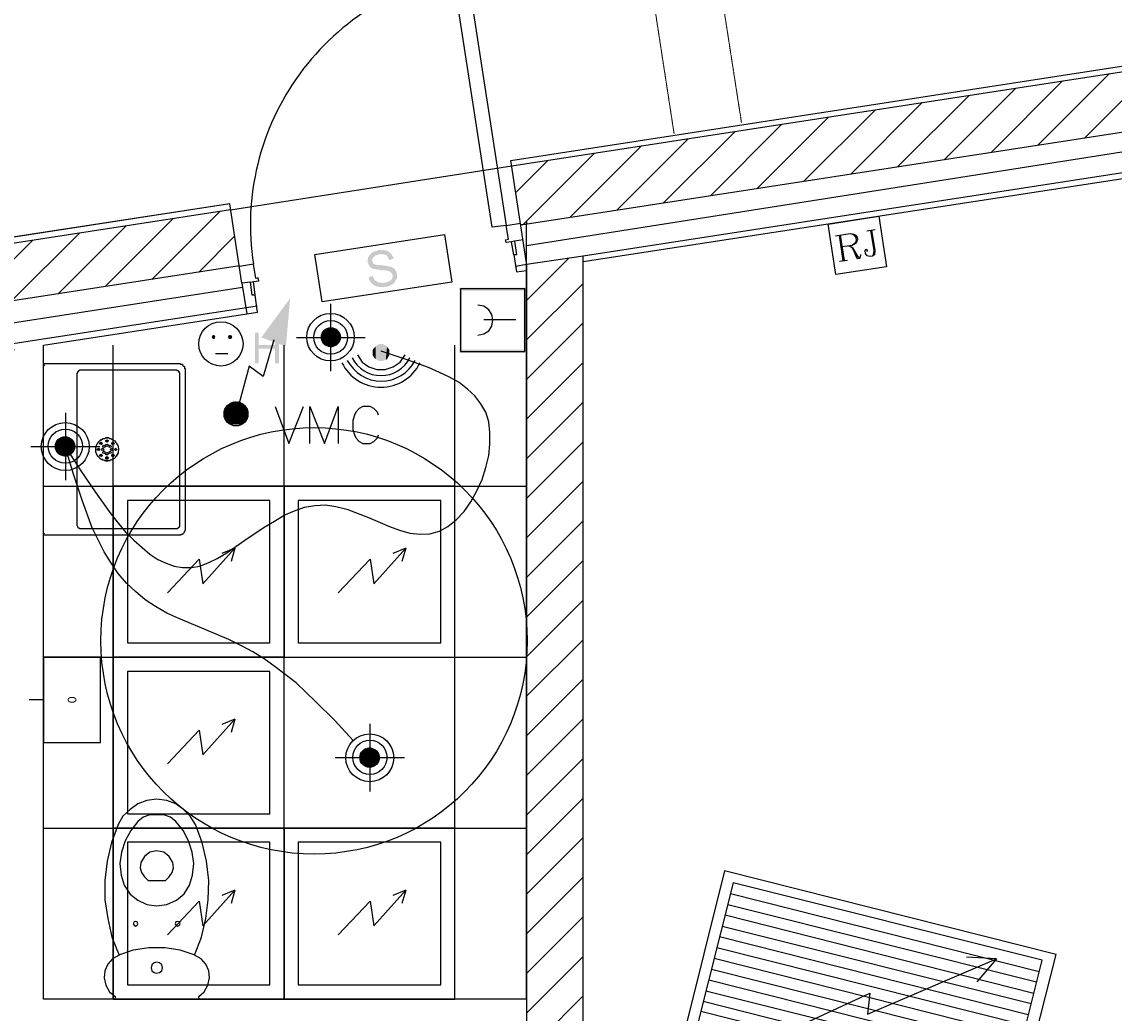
# Model space of a CAD drawing. Header units: millimetres. Extents: x 483 to 46833, y 1207 to 25488.
# Tile 5 of 19: x 4573 to 8408, y 15344 to 18823. Entities that reach past the tile are written whole.
import ezdxf

# ---------------------------------------------------------------- set-up
doc = ezdxf.new("R2010")
doc.units = ezdxf.units.MM
doc.linetypes.add('PDF_IMPORT', pattern=[1, 0.8, -0.2])
for name, color, linetype in [('Chauffage', 1, 'Continuous'), ('Fond de plan', 7, 'Continuous'), ('Interrupteurs & Prises', 6, 'Continuous'), ('Luminaires', 40, 'Continuous'), ('Ossature FP', 7, 'Continuous'), ('Petites forces', 92, 'Continuous'), ('SSI', 5, 'Continuous')]:
    doc.layers.add(name, color=color, linetype=linetype)
doc.styles.get("Standard").update_dxf_attribs({"font": 'arial.ttf'})
doc.linetypes.add('ISOLATION', pattern='A,0.00254,-2.54,[134,ltypeshp.shx,S=2.54,R=0,X=-2.54,Y=0],-5.08,[134,ltypeshp.shx,S=2.54,R=180,X=2.54,Y=0],-2.54', length=10.16254)
pattern_1 = [(45, (-17640.72, -1832.91), (-69.46702, 69.46702), [])]

# ---------------------------------------------------------------- blocks, each defined once
blk = doc.blocks.new('Spot basse tension')
at = {"layer": 'Luminaires', "lineweight": -3}
for points in [[(0, -93.4), (0, 93.3)], [(-96.8, 0), (95, 0)], [(-26.8, 3.3), (-3.5, 26.7)], [(-26.8, 1.6), (-1.7, 26.7)], [(-26.8, 0), (0, 26.7)], [(-26.8, -1.7), (1.7, 26.7), (-26.8, -3.3)], [(-26.8, 6.6), (-8.4, 25)], [(-26.8, 5), (-6.6, 25)], [(-26.8, -5), (3.1, 25)], [(-26.8, -6.7), (4.9, 25)], [(-26.8, -8.4), (6.6, 25)], [(-25.1, 10), (-11.8, 25)], [(-25.1, -8.4), (8.4, 25), (-25.1, -10)], [(10.1, 23.3), (-25.1, -11.7), (11.5, 23.3), (-23.3, -13.4)], [(-23.3, 13.3), (-13.6, 23.3)], [(-23.3, -15), (13.2, 21.7)], [(-21.6, -15), (15, 21.7)], [(-21.6, -16.7), (15, 20)], [(-20.2, -16.7), (16.7, 20)], [(16.7, 18.3), (-20.2, -18.3), (18.1, 18.3)], [(-18.5, -20), (18.1, 16.6)], [(-16.7, -20), (19.8, 16.6)], [(-16.7, -21.7), (19.8, 15)], [(-15, -21.7), (21.6, 15)], [(-15, -23.4), (21.6, 13.3)], [(-13.6, -23.4), (21.6, 11.7)], [(-11.8, -23.4), (23.3, 11.7)], [(-11.8, -25), (23.3, 10)], [(-10.1, -25), (23.3, 8.3), (-8.4, -25)], [(25.1, 6.6), (-6.6, -25), (25.1, 5)], [(-5.2, -26.7), (25.1, 3.3)], [(-3.5, -26.7), (25.1, 1.6)], [(-1.7, -26.7), (25.1, 0)], [(0, -26.7), (25.1, -1.7)], [(1.7, -26.7), (25.1, -3.3)], [(4.9, -25), (25.1, -5)], [(6.6, -25), (23.3, -8.4)], [(8.4, -25), (23.3, -10)], [(11.5, -23.4), (21.6, -13.4)]]:
    blk.add_lwpolyline(points, dxfattribs=at)
for centre, radius in [((-1.2, -0.5), 66.3), ((-0.8, 0.7), 47.4), ((-1.8, 0), 26.8)]:
    blk.add_circle(centre, radius, dxfattribs=at)
blk = doc.blocks.new('Plafond rayonnant')
at = {"layer": 'Chauffage'}
for points in [[(0, -600), (600, -600), (600, 0), (0, 0)], [(50, -550), (550, -550), (550, -50), (50, -50)]]:
    blk.add_lwpolyline(points, close=True, dxfattribs=at)
at = {"layer": 'Chauffage', "lineweight": -3}
for points in [[(190.4, -374.7), (302.1, -256.3), (315.4, -343), (427.1, -218), (382.2, -236.3)], [(427.1, -218), (413.9, -264.7)]]:
    blk.add_lwpolyline(points, dxfattribs=at)
blk = doc.blocks.new('Panneau rayonnant metallique 60x120')
at = {"layer": 'Chauffage', "lineweight": -3}
for points in [[(1.9, -600), (1200, -597.8), (1200, 0), (0, 0)], [(39.6, -565.9), (1159.1, -565.9), (1157.3, -31.4), (39.6, -33.6)]]:
    blk.add_lwpolyline(points, close=True, dxfattribs=at)
for points in [[(39.6, -71.6), (1157.3, -71.6)], [(295.1, -538.5), (599.6, -291.3), (610.1, -365.2), (1000.7, -65.2), (897.4, -86.3)], [(1000.7, -65.2), (954.3, -160.3)], [(39.6, -111.7), (1157.3, -109.6)], [(39.6, -149.8), (1157.3, -149.8)], [(39.6, -189.9), (1157.3, -187.8)], [(39.6, -227.9), (1157.3, -227.9)], [(39.6, -268.1), (1157.3, -265.9)], [(39.6, -306.1), (1157.3, -306.1)], [(39.6, -346.2), (1157.3, -344.1)], [(39.6, -384.2), (1157.3, -384.2)], [(39.6, -424.4), (1157.3, -422.3)], [(39.6, -462.4), (1157.3, -462.4)], [(39.6, -498.3), (1157.3, -498.3)], [(39.6, -538.5), (1157.3, -538.5)]]:
    blk.add_lwpolyline(points, dxfattribs=at)
blk = doc.blocks.new('PC 10 16A 2P +T Haute')
at = {"layer": 'Interrupteurs & Prises', "transparency": 33554559}
for points in [[(132.4, 39.9), (120, 39.9), (120, -67.9), (132.4, -67.9), (132.4, -17.2), (189.8, -17.2), (132.4, -4.5)], [(204.3, 39.9), (189.8, 39.9), (189.8, -4.5), (132.4, -4.5), (189.8, -17.2), (189.8, -67.9), (204.3, -67.9)]]:
    blk.add_hatch(color=256, dxfattribs=at).paths.add_polyline_path(points)
at = {"layer": 'Interrupteurs & Prises', "lineweight": -3}
blk.add_lwpolyline([(-19.4, -34.1), (24.7, -34.1)], dxfattribs=at)
blk.add_circle((0, 0), 77.7, dxfattribs=at)
at = {"layer": 'Interrupteurs & Prises', "lineweight": -3, "transparency": 33554559}
for points in [[(-30, 29.3), (-32.2, 25.1), (-26, 25.1)], [(-32.2, 25.1), (-30, 18.7), (-26, 25.1)], [(-26, 31.4), (-30, 29.3), (-26, 25.1)], [(-30, 18.7), (-26, 16.6), (-26, 25.1)], [(-21.6, 29.3), (-26, 31.4), (-26, 25.1)], [(-19.4, 25.1), (-21.6, 29.3), (-26, 25.1)], [(-26, 16.6), (-21.6, 18.7), (-26, 25.1)], [(-21.6, 18.7), (-19.4, 25.1), (-26, 25.1)], [(26.9, 29.3), (24.7, 25.1), (31.4, 25.1)], [(24.7, 25.1), (26.9, 18.7), (31.4, 25.1)], [(31.4, 31.4), (26.9, 29.3), (31.4, 25.1)], [(26.9, 18.7), (31.4, 16.6), (31.4, 25.1)], [(37.5, 29.3), (31.4, 31.4), (31.4, 25.1)], [(39.7, 25.1), (37.5, 29.3), (31.4, 25.1)], [(31.4, 16.6), (37.5, 18.7), (31.4, 25.1)], [(37.5, 18.7), (39.7, 25.1), (31.4, 25.1)]]:
    blk.add_solid(points, dxfattribs=at)
blk = doc.blocks.new('Radar de présence')
at = {"layer": 'Interrupteurs & Prises', "lineweight": -3}
blk.add_lwpolyline([(82.5, 38), (65.8, 63.4), (42.4, 80.3), (15, 88.7), (-14.6, 88.7), (-42.4, 80.3), (-67.5, 63.4), (-84.3, 38)], dxfattribs=at)
for centre, radius, start, end in [((0, -0.6), 152.3, 25.7187, 154.2813), ((-1.1, -4), 134.1, 27.1084, 152.8916), ((0, -3.5), 114.1, 27.1494, 152.8506)]:
    blk.add_arc(centre, radius, start, end, dxfattribs=at)
at = {"layer": 'Interrupteurs & Prises', "lineweight": -3, "transparency": 33554559}
for points in [[(-27.4, 42.3), (-29.6, 21.1), (-29.6, 38)], [(-27.4, 42.3), (-27.4, 16.9), (-29.6, 21.1)], [(-23.4, 48.6), (-27.4, 16.9), (-27.4, 42.3)], [(-23.4, 48.6), (-23.4, 12.7), (-27.4, 16.9)], [(-21.2, 52.8), (-23.4, 12.7), (-23.4, 48.6)], [(-21.2, 52.8), (-21.2, 8.5), (-23.4, 12.7)], [(-16.8, 54.9), (-21.2, 8.5), (-21.2, 52.8)], [(-16.8, 54.9), (-16.8, 4.2), (-21.2, 8.5)], [(-10.6, 57.1), (-16.8, 4.2), (-16.8, 54.9)], [(-10.6, 57.1), (-10.6, 2.1), (-16.8, 4.2)], [(-6.2, 59.2), (-10.6, 2.1), (-10.6, 57.1)], [(-6.2, 59.2), (-6.2, 0), (-10.6, 2.1)], [(0, 59.2), (-6.2, 0), (-6.2, 59.2)], [(0, 59.2), (0, 0), (-6.2, 0)], [(4.4, 59.2), (0, 0), (0, 59.2)], [(4.4, 59.2), (4.4, 0), (0, 0)], [(10.6, 57.1), (4.4, 0), (4.4, 59.2)], [(10.6, 57.1), (10.6, 2.1), (4.4, 0)], [(15, 54.9), (10.6, 2.1), (10.6, 57.1)], [(15, 54.9), (15, 4.2), (10.6, 2.1)], [(19, 52.8), (15, 4.2), (15, 54.9)], [(19, 52.8), (19, 8.5), (15, 4.2)], [(23.4, 48.6), (19, 8.5), (19, 52.8)], [(23.4, 48.6), (23.4, 12.7), (19, 8.5)], [(27.4, 42.3), (23.4, 12.7), (23.4, 48.6)], [(27.4, 42.3), (27.4, 16.9), (23.4, 12.7)], [(29.6, 38), (27.4, 16.9), (27.4, 42.3)], [(29.6, 38), (29.6, 21.1), (27.4, 16.9)]]:
    blk.add_solid(points, dxfattribs=at)
blk = doc.blocks.new('RJ45')
at = {"layer": 'Interrupteurs & Prises', "color": 4, "lineweight": -3}
blk.add_lwpolyline([(179.6, -179.6), (0, -179.6), (0, 0), (179.6, 0)], close=True, dxfattribs=at)
for points in [[(19, -44.4), (71.9, -44.4), (84.7, -48.6), (88.7, -52.8), (93.1, -61.3), (93.1, -69.7), (88.7, -78.2), (84.7, -82.4), (71.9, -86.6), (36.2, -86.6)], [(31.8, -44.4), (31.8, -135.2)], [(36.2, -44.4), (36.2, -135.2)], [(71.9, -44.4), (80.3, -48.6), (84.7, -52.8), (88.7, -61.3), (88.7, -69.7), (84.7, -78.2), (80.3, -82.4), (71.9, -86.6)], [(147.8, -44.4), (147.8, -116.2), (143.9, -131), (135.5, -135.2), (127.1, -135.2), (118.3, -131), (114.3, -122.5), (114.3, -112), (118.3, -107.8), (122.7, -112), (118.3, -116.2)], [(131.1, -44.4), (160.6, -44.4)], [(143.9, -44.4), (143.9, -116.2), (139.4, -131), (135.5, -135.2)], [(59.1, -86.6), (67.5, -90.9), (71.9, -95.1), (84.7, -126.8), (88.7, -131), (93.1, -131), (97.1, -126.8)], [(67.5, -90.9), (71.9, -99.3), (80.3, -131), (84.7, -135.2), (93.1, -135.2), (97.1, -126.8), (97.1, -122.5)], [(19, -135.2), (48.5, -135.2)]]:
    blk.add_lwpolyline(points, dxfattribs=at)
blk = doc.blocks.new('Alimentation VMC')
at = {"layer": 'Petites forces', "lineweight": -3}
for points in [[(132.9, 260.1), (94.9, 131.3), (46.4, 167.1), (10.6, 38.3)], [(-40.1, 10.8), (-8.8, 42.5)], [(-40.1, 8.7), (-6.6, 42.5), (-40.1, 6.6), (-4.4, 42.5)], [(-40.1, 4.5), (-2.1, 42.5), (-40.1, 4.5)], [(-40.1, 2.4), (0.1, 42.5), (-40.1, 0.3), (1.8, 42.5)], [(-40.1, -1.9), (4, 42.5), (-40.1, -1.9)], [(-40.1, -4), (6.2, 42.5), (-40.1, -4)], [(-40.1, -6.1), (8.4, 42.5), (-40.1, -6.1)], [(-40.1, -8.2), (10.6, 42.5), (-40.1, -8.2)], [(-40.1, 12.9), (-10.5, 40.4)], [(-40.1, -10.3), (12.4, 40.4), (-40.1, -10.3)], [(-14.9, 40.4), (-38.3, 15), (-12.7, 40.4)], [(-38.3, -12.4), (14.6, 40.4), (-38.3, -12.4)], [(14.6, 40.4), (-38.3, -14.5), (16.8, 40.4), (-38.3, -14.5)], [(-38.3, 17.2), (-17.2, 38.3)], [(-38.3, -16.7), (19, 38.3), (-36.1, -16.7)], [(-36.1, 21.4), (-18.9, 38.3)], [(19, 38.3), (-36.1, -18.8), (20.8, 38.3), (-36.1, -18.8)], [(-36.1, -20.9), (23, 36.2), (-33.9, -20.9)], [(-33.9, 23.5), (-21.1, 36.2)], [(23, 36.2), (-33.9, -23), (25.2, 36.2)], [(-33.9, -23), (25.2, 34.1), (-31.7, -25.1), (27.4, 34.1), (-31.7, -25.1)], [(-31.7, -27.2), (27.4, 31.9)], [(-29.5, 29.9), (-27.7, 31.9)], [(-29.5, -27.2), (29.6, 31.9), (-29.5, -27.2), (29.6, 31.9)], [(-29.5, -29.3), (29.6, 29.9)], [(-27.7, -29.3), (31.4, 29.9), (-27.7, -29.3)], [(-27.7, -31.4), (31.4, 27.7)], [(-25.5, -31.4), (33.6, 27.7), (-25.5, -31.4), (33.6, 25.6), (-23.3, -33.6), (35.8, 25.6)], [(-23.3, -33.6), (35.8, 23.5), (-21.1, -33.6)], [(35.8, 23.5), (-21.1, -35.7), (38, 21.4), (-18.9, -35.7), (38, 21.4)], [(-17.2, -35.7), (38, 19.3), (-17.2, -35.7)], [(-14.9, -35.7), (40.2, 17.2), (-14.9, -35.7)], [(40.2, 17.2), (-12.7, -35.7), (40.2, 15), (-10.5, -35.7)], [(-8.8, -35.7), (40.2, 12.9), (-8.8, -35.7)], [(-6.6, -35.7), (42, 10.8), (-6.6, -35.7)], [(-4.4, -35.7), (42, 8.7), (-4.4, -35.7)], [(-2.1, -35.7), (42, 6.6), (0.1, -35.7), (42, 4.5), (1.8, -35.7), (42, 2.4), (4, -35.7)], [(6.2, -35.7), (42, 0.3), (6.2, -35.7)], [(137.3, 25.6), (185.8, -103.3), (236.6, 25.6)], [(259.5, -103.3), (259.5, 25.6), (310.3, -103.3), (358.8, 25.6), (358.8, -103.3)], [(500.5, -4), (496.5, 6.6), (483.7, 19.3), (470.9, 25.6), (445.7, 25.6), (432.9, 19.3), (420.2, 6.6), (416.2, -4), (409.6, -23), (409.6, -54.7), (416.2, -73.7), (420.2, -84.3), (432.9, -96.9), (445.7, -103.3), (470.9, -103.3), (483.7, -96.9), (496.5, -84.3), (500.5, -73.7)], [(42, -1.9), (8.4, -35.7), (42, -4), (10.6, -35.7), (42, -6.1)], [(12.4, -35.7), (42, -8.2), (14.6, -35.7), (40.2, -10.3)], [(40.2, -12.4), (16.8, -35.7), (40.2, -14.5)], [(19, -35.7), (38, -16.7)], [(20.8, -35.7), (38, -18.8)], [(23, -33.6), (35.8, -23)]]:
    blk.add_lwpolyline(points, dxfattribs=at)
blk.add_circle((0, 0), 42, dxfattribs=at)
at = {"layer": 'Petites forces', "lineweight": -3, "transparency": 33554559}
blk.add_solid([(189.8, 405.9), (175.2, 236.9), (88.8, 268.5)], dxfattribs=at)
blk = doc.blocks.new('Déclencheur manuel')
at = {"layer": 'SSI', "lineweight": -3}
blk.add_lwpolyline([(223.7, -230.3), (223.7, -4.3), (4, -4.3), (4, -230.3)], close=True, dxfattribs=at)
for points in [[(61.3, -65.5), (65.3, -86.6), (75.9, -103.5), (93.1, -114.1), (114.3, -118.3), (133.3, -114.1), (150, -103.5), (162.8, -86.6), (166.8, -65.5)], [(114.3, -198.6), (114.3, -86.6)]]:
    blk.add_lwpolyline(points, dxfattribs=at)
at = {"layer": 'SSI', "lineweight": -3, "transparency": 33554559}
for points in [[(228.1, 0), (10.6, -8.5), (0, 0)], [(10.6, -8.5), (0, 0), (10.6, -230.3)], [(0, 0), (10.6, -230.3), (0, -230.3)], [(217.5, -8.5), (228.1, 0), (10.6, -8.5)], [(228.1, -236.6), (217.5, -8.5), (228.1, 0)], [(217.5, -226.1), (228.1, -236.6), (217.5, -8.5)], [(4.4, -226.1), (4.4, -236.6), (217.5, -226.1)], [(4.4, -236.6), (217.5, -226.1), (228.1, -236.6)]]:
    blk.add_solid(points, dxfattribs=at)
blk = doc.blocks.new('BAES')
at = {"layer": 'SSI', "transparency": 33554559}
for points in [[(223.7, -19), (222, -19), (217.5, -21.1), (207, -21.1), (204.8, -23.2), (200.8, -23.2), (198.6, -25.3), (194.2, -27.4), (192.4, -29.6), (190.2, -31.7), (188, -33.8), (185.8, -35.9), (183.6, -38), (181.8, -42.2), (181.8, -44.3), (179.6, -48.6), (179.6, -61.2), (181.8, -63.4), (181.8, -67.6), (183.6, -69.7), (183.6, -69.7), (185.8, -74), (188, -76), (190.2, -78.2), (194.2, -80.3), (196.4, -82.4), (200.8, -82.4), (203, -84.5), (204.8, -84.5), (209.2, -86.6), (213.1, -86.6), (217.5, -88.7), (222, -90.8), (230.3, -90.8), (234.3, -93), (236.5, -93), (240.9, -95.1), (244.9, -95.1), (247.1, -97.2), (251.5, -99.3), (253.3, -101.4), (255.5, -103.5), (255.5, -103.5), (257.7, -107.8), (257.7, -109.8), (259.9, -114.1), (259.9, -114.1), (257.7, -118.3), (257.7, -120.4), (255.5, -124.6), (253.3, -126.8), (251.5, -128.9), (247.1, -131), (244.9, -133.1), (238.7, -133.1), (234.3, -135.2), (185.8, -135.2), (188, -137.3), (190.2, -139.4), (194.2, -141.6), (196.4, -143.6), (200.8, -145.8), (203, -145.8), (207, -147.9), (213.1, -147.9), (217.5, -150), (238.7, -150), (243.1, -147.9), (247.1, -147.9), (249.3, -145.8), (253.3, -145.8), (253.3, -143.6), (257.7, -143.6), (259.9, -141.6), (262.1, -139.4), (263.9, -137.3), (266.1, -133.1), (268.3, -131), (270.5, -128.9), (272.7, -126.8), (272.7, -122.5), (274.5, -118.3), (274.5, -103.5), (272.7, -101.4), (270.5, -97.2), (270.5, -95.1), (270.5, -95.1), (268.3, -93), (266.1, -88.7), (262.1, -86.6), (259.9, -84.5), (257.7, -82.4), (253.3, -82.4), (251.5, -80.3), (249.3, -80.3), (244.9, -78.2), (243.1, -78.2), (238.7, -76), (234.3, -76), (230.3, -74), (225.9, -74), (222, -71.8), (217.5, -71.8), (213.1, -69.7), (209.2, -69.7), (207, -67.6), (204.8, -67.6), (203, -65.5), (200.8, -65.5), (198.6, -63.4), (196.4, -59.1), (196.4, -48.6), (198.6, -44.3), (200.8, -42.2), (203, -40.2), (204.8, -40.2), (207, -38), (209.2, -35.9), (215.3, -35.9), (219.8, -33.8), (262.1, -33.8), (259.9, -31.7), (257.7, -29.6), (255.5, -27.4), (251.5, -25.3), (249.3, -25.3), (247.1, -23.2), (244.9, -23.2), (240.9, -21.1), (232.6, -21.1), (228.1, -19)], [(262.1, -33.8), (223.7, -33.8), (228.1, -33.8), (232.6, -35.9), (238.7, -35.9), (240.9, -38), (244.9, -38), (247.1, -40.2), (249.3, -42.2), (251.5, -44.3), (251.5, -48.6), (253.3, -50.7), (253.3, -54.9), (255.5, -59.1), (270.5, -57), (270.5, -50.7), (268.3, -46.5), (268.3, -44.3), (266.1, -40.2), (263.9, -38), (263.9, -38)], [(190.2, -105.6), (175.2, -107.8), (175.2, -118.3), (177.4, -120.4), (177.4, -124.6), (179.6, -126.8), (181.8, -131), (183.6, -133.1), (185.8, -135.2), (228.1, -135.2), (217.5, -135.2), (215.3, -133.1), (211.4, -133.1), (209.2, -131), (204.8, -131), (203, -128.9), (200.8, -126.8), (198.6, -124.6), (196.4, -122.5), (194.2, -120.4), (192.4, -116.2), (192.4, -114.1), (190.2, -109.8)]]:
    blk.add_hatch(color=256, dxfattribs=at).paths.add_polyline_path(points)
at = {"layer": 'SSI', "lineweight": -3}
blk.add_lwpolyline([(0, -169), (0, 0), (460.7, 0), (460.7, -169)], close=True, dxfattribs=at)
blk = doc.blocks.new('Lampe flash')
at = {"layer": 'SSI', "lineweight": -3}
for points in [[(0, -118.3), (0, 118.3)], [(-120.5, 0), (120.5, 0)], [(-34, 6.3), (-6.2, 33.8)], [(-34, 4.3), (-4.4, 33.8)], [(-34, 2.1), (-2.2, 33.8)], [(-34, 0), (0, 33.8)], [(-34, -2.1), (2.2, 33.8)], [(-34, -4.2), (4, 33.8)], [(-34, -6.3), (6.2, 33.8)], [(-31.8, 12.7), (-12.8, 31.7)], [(-31.8, 10.6), (-10.6, 31.7)], [(-31.8, -8.5), (8.4, 31.7), (-31.8, -8.5)], [(-31.8, -10.6), (10.6, 31.7)], [(-31.8, -12.7), (12.8, 31.7)], [(-29.6, 16.9), (-16.8, 29.6)], [(-29.6, -14.8), (14.6, 29.6), (-29.6, -14.8)], [(-29.6, -16.9), (16.8, 29.6)], [(-27.4, -16.9), (16.8, 27.5)], [(-27.4, -19), (19, 27.5)], [(-27.4, -21.1), (21.2, 25.4), (-25.6, -21.1)], [(-25.6, -23.2), (23.4, 25.4)], [(-23.4, -23.2), (23.4, 23.2)], [(-23.4, -25.4), (25.2, 23.2)], [(-21.2, -25.4), (25.2, 21.1)], [(-19, -27.5), (27.4, 19), (-19, -27.5)], [(-16.8, -27.5), (27.4, 16.9)], [(-16.8, -29.6), (29.6, 16.9)], [(-15, -29.6), (29.6, 14.8)], [(-12.8, -29.6), (29.6, 12.7)], [(-10.6, -31.7), (31.8, 10.6), (-10.6, -31.7)], [(-8.4, -31.7), (31.8, 8.5)], [(-6.2, -31.7), (31.8, 6.3)], [(-4.4, -31.7), (31.8, 4.3)], [(-2.2, -33.8), (31.8, 2.1)], [(0, -33.8), (34, 0)], [(2.2, -33.8), (34, -2.1)], [(4, -31.7), (31.8, -4.2)], [(6.2, -31.7), (31.8, -6.3)], [(8.4, -31.7), (31.8, -8.5)], [(12.8, -29.6), (29.6, -12.7)], [(16.8, -27.5), (27.4, -16.9)]]:
    blk.add_lwpolyline(points, dxfattribs=at)
for centre, radius in [((-0.7, 1), 83.3), ((-0.3, 0.3), 59.4), ((0.6, 1.1), 33.4)]:
    blk.add_circle(centre, radius, dxfattribs=at)
blk = doc.blocks.new('Thermostat')
at = {"layer": 'Interrupteurs & Prises'}
for p, q in [((0, 0), (0, -50)), ((151.1, 7), (151.1, 7))]:
    blk.add_line(p, q, dxfattribs=at)
blk.add_lwpolyline([(-150, 0), (150, 0), (150, 200), (-150, 200)], close=True, dxfattribs=at)
at = {"layer": 'Interrupteurs & Prises', "insert": (0, 100.3), "char_height": 30, "attachment_point": 5}
blk.add_mtext_dynamic_manual_height_columns('0', width=38.503, gutter_width=12.5, heights=[0], dxfattribs=at)

msp = doc.modelspace()

# ---------------------------------------------------------------- hatches: boundary and pattern name
at = {"layer": 'Fond de plan', "true_color": 0x939598}
h = msp.add_hatch(dxfattribs=at)
h.set_pattern_fill('ANSI31', color=252, scale=30.94211)
h.set_pattern_definition(pattern_1)
h.paths.add_polyline_path([(1162.5, 17526.6), (776.2, 17467), (774.8, 9106.9), (31500.5, 1351.8), (31766.4, 2399.6), (31563.2, 2451), (31348.7, 1606.4), (984.6, 9270.2), (985.9, 17287.2), (1194.5, 17319.3)])
h.paths.add_polyline_path([(5306.6, 18163.7), (5305.5, 18163.5), (4320, 18011.6), (4350.3, 17814.9), (5336.4, 17966.9)])
h.paths.add_polyline_path([(10666.1, 18780.4), (10634.4, 18987.7), (6292.7, 18317.5), (6292.7, 18317.5), (6324.6, 18110.3)])
h.paths.add_polyline_path([(33521.8, 9320), (33192.3, 9497.5), (33097.7, 9321.9), (33291.5, 9218.6), (32917.5, 7749.9), (33112, 7703.5)])
h.paths.add_polyline_path([(33112, 7703.5), (32917.5, 7749.9), (32801.7, 7295.1), (32995.9, 7246)])
h.paths.add_polyline_path([(28503.8, 12016), (28409.3, 11840.4), (29844.2, 11069), (29868.9, 11114.8, -0.072362), (29867.3, 11126.8), (29866.8, 11126.4), (29867.3, 11126.2, -0.326522), (29896.6, 11166.3), (29938.9, 11244.6)], flags=17)
h.paths.add_polyline_path([(26114.9, 12879.9), (26163.6, 13063.9), (26070.7, 13236.7), (26054, 13227.8), (26054.1, 13227.6), (25990, 13193.6), (25990, 13193.5), (25960.7, 13082.7), (25867.8, 12715), (26061.1, 12666.7)], flags=17)
h.paths.add_polyline_path([(24978.8, 8399.4), (25094.7, 8855.4), (25098.8, 8874.3), (25099.4, 8874.1), (25722.4, 11326.1, -0.098953), (25714.7, 11364.3, -0.225129), (25751.3, 11441.4), (25772.4, 11525, -0.142071), (25757.5, 11576.4, -0.271318), (25806.6, 11660.2), (25816.4, 11699), (25623.1, 11749.5), (25546.7, 11447.5), (24276.9, 6446.9), (24253.7, 6349.7), (24446, 6301.1), (24458.7, 6349.7), (24464.3, 6375.2), (24464.5, 6375.2), (24875.1, 7991.2), (24887.5, 8041.9)], flags=17)
h.paths.add_polyline_path([(26324.1, 13186.1), (26307.1, 13218.1), (26233.2, 13258), (26260.3, 13307.5), (26248.3, 13331.5), (26070.7, 13236.7), (26163.6, 13063.9), (26176.2, 13040.4), (27529.5, 12312), (27625, 12489.3)], flags=17)
h.paths.add_polyline_path([(23757.2, 18011.4), (23375.6, 17953), (23377, 17943.8), (23406, 17756), (23647.4, 17793.8), (23737.6, 17625.9), (23913.8, 17719.5)])
h.paths.add_polyline_path([(19330.3, 17328.9), (18853.8, 17255.5), (18853.8, 17221.5), (19096, 17091.4), (19360.5, 17132.5)], flags=17)
h.paths.add_polyline_path([(18853.8, 17221.5), (18853.8, 17053.8), (19096, 17091.4)], flags=17)
h.paths.add_polyline_path([(18853.8, 17221.5), (18804.6, 17247.9), (18769.3, 17242.4), (18615.1, 17326.2), (18615.1, 17100.2), (18735.5, 17035.4), (18853.8, 17053.8)], flags=17)
h.paths.add_polyline_path([(18615.1, 17326.2), (18473.6, 17403), (18473.1, 17403.2), (18378.7, 17227.5), (18615.1, 17100.2)], flags=17)
h.paths.add_polyline_path([(18853.8, 17255.5), (18804.6, 17247.9), (18853.8, 17221.5)], flags=16)
h.paths.add_polyline_path([(14267.3, 19544.6), (14146.9, 19526.2), (14146, 19526), (14176, 19329.6), (14267.3, 19343.4)])
h.paths.add_polyline_path([(14508.1, 19532), (14436.3, 19570.5), (14267.3, 19544.6), (14267.3, 19343.4), (14400.4, 19363.5), (14508.1, 19305.6)])
h.paths.add_polyline_path([(14690.6, 19433.9), (14508.1, 19532), (14508.1, 19305.6), (14596.7, 19258)])
h = msp.add_hatch(dxfattribs=at)
h.set_pattern_fill('ANSI31', color=252, scale=30.94211)
h.set_pattern_definition(pattern_1)
h.paths.add_polyline_path([(1124.1, 10778.6), (1124.1, 10577.9), (6345, 10577.1), (6349, 8927.8), (6543.5, 8927.8), (6543.5, 18000.9), (6345, 17971.3), (6343.8, 10777.7)])

# ---------------------------------------------------------------- linework, layer by layer
at = {"layer": 'Fond de plan'}
for p, q in [((6289.7, 18336.7), (10631.5, 19006.9)), ((6292.7, 18317.5), (10634.4, 18987.7)), ((6324.7, 18110.3), (10666.4, 18780.4)), ((6345, 17977.6), (6289.7, 18336.7)), ((5305.5, 18163.5), (6292.7, 18317.5)), ((5303.4, 18184.7), (4316.8, 18032.8)), ((6543.5, 18000.9), (6345, 17971.3)), ((6543.5, 8927.8), (6543.5, 18000.9)), ((6345, 15393.9), (6345, 17971.3)), ((4648.5, 15393.9), (4648.5, 17688.2)), ((6345, 15393.9), (4648.5, 15393.9))]:
    msp.add_line(p, q, dxfattribs=at)
at = {"layer": 'Fond de plan', "linetype": 'ISOLATION', "ltscale": 0.14}
for p, q in [((10675.6, 18718), (6344.1, 18037)), ((4362.6, 17739.5), (5348, 17891.9))]:
    msp.add_line(p, q, dxfattribs=at)
at = {"layer": 'Fond de plan', "linetype": 'PDF_IMPORT', "lineweight": 5}
for points in [[(7099.2, 18469.9), (6904.8, 19722.6)], [(6862.5, 18431.8), (6668.2, 19695.2)]]:
    msp.add_lwpolyline(points, dxfattribs=at)
at = {"layer": 'Fond de plan', "lineweight": -3}
for points in [[(6543.5, 17981.8), (10690.6, 18619.8), (10616.7, 19103.7), (9784.3, 18974.8), (9799.1, 18877.6)], [(6300.6, 18005.1), (6292.1, 18051.6), (6273.1, 18049.4), (6271, 18057.9), (6281.6, 18060), (6273.1, 18108.6), (6224.5, 18102.3), (6087.2, 18989.6), (6135.8, 18998), (6273.1, 18108.6), (6323.8, 18117.1)], [(10688.5, 18641), (6543.5, 18000.9)], [(5345.7, 17905.8), (5303.4, 18184.7), (4316.8, 18032.5), (4376, 17648), (4547.1, 17673.4)], [(5305.5, 18163.5), (4318.9, 18011.4)], [(6332.3, 18057.9), (6302.7, 18053.7), (6309, 18005.1), (6300.6, 18005.1), (6309, 17945.9), (6345, 17950.2), (6345, 18113.4), (6324.7, 18110.3)], [(6345, 18121.3), (6345, 18112.8)], [(6302.7, 18053.7), (6292.1, 18051.6)], [(5337.2, 17967.1), (4350.6, 17815)], [(5392.2, 17863.5), (5385.8, 17912.1), (5404.8, 17914.2), (5402.7, 17924.8), (5394.3, 17922.7), (5385.8, 17973.4), (5337.2, 17964.9)], [(6345, 17971.3), (6306.9, 17964.9)], [(5375.3, 17910), (5385.8, 17912.1)], [(5398.5, 17825.5), (4373.9, 17667)], [(4648.5, 17688.2), (5362.6, 17798.1)], [(4652.7, 17029), (4648.5, 17024.8), (4648.5, 17022.7), (5125.9, 17022.7), (5132.3, 17022.7), (5132.3, 17024.8), (5136.5, 17024.8), (5136.5, 17026.9), (5138.6, 17026.9), (5140.8, 17029), (5142.9, 17031.2), (5142.9, 17033.3), (5145, 17033.3), (5145, 17037.5), (5147.1, 17039.6), (5147.1, 17605.8), (5145, 17605.8), (5145, 17612.1), (5142.9, 17612.1), (5142.9, 17614.2), (5140.8, 17614.2), (5140.8, 17616.3), (5138.6, 17616.3), (5138.6, 17618.5), (5136.5, 17618.5), (5136.5, 17620.6), (5130.2, 17620.6), (5130.2, 17622.7), (4648.5, 17622.7), (4648.5, 17620.6), (4652.7, 17616.3)], [(4836.5, 17341.7), (4836.5, 17339.6)], [(4851.3, 17356.5), (4849.2, 17356.5)], [(4853.5, 17345.9), (4849.2, 17341.7)], [(4876.7, 17362.8), (4872.5, 17362.8), (4868.2, 17362.8)], [(4876.7, 17352.3), (4868.2, 17352.3)], [(4895.7, 17341.7), (4889.3, 17345.9)], [(4891.4, 17356.5), (4891.4, 17358.6)], [(4906.3, 17341.7), (4906.3, 17343.8)], [(4832.3, 17322.7), (4832.3, 17320.6)], [(4836.5, 17301.6), (4838.7, 17301.6), (4838.7, 17299.5)], [(4842.9, 17326.9), (4842.9, 17318.5)], [(4849.2, 17303.7), (4853.5, 17299.5)], [(4889.3, 17299.5), (4895.7, 17303.7)], [(4902, 17318.5), (4902, 17326.9)], [(4904.2, 17297.3), (4904.2, 17299.5), (4906.3, 17301.6), (4906.3, 17303.7), (4908.3, 17305.8)], [(4912.6, 17322.7), (4912.6, 17324.8)], [(4851.3, 17288.9), (4853.5, 17286.8)], [(4868.2, 17293.1), (4872.5, 17293.1), (4876.7, 17293.1)], [(4868.2, 17282.6), (4874.5, 17282.6)], [(4891.4, 17288.9), (4893.6, 17288.9)], [(5193.6, 15393.9), (5193.6, 15402.3), (5212.6, 15419.2), (5225.3, 15442.5), (5231.6, 15467.8), (5229.5, 15493.2), (5218.9, 15516.4), (5202, 15535.4), (5178.8, 15548.1), (5204.1, 15611.4), (5218.9, 15677), (5227.4, 15742.5), (5229.5, 15810.1), (5221, 15877.7), (5206.3, 15943.1), (5183, 16006.5), (5164, 16036.1), (5140.8, 16059.3), (5113.3, 16078.4), (5081.6, 16091), (5045.7, 16095.3), (5011.9, 16091), (4980.2, 16078.4), (4952.7, 16059.3), (4927.4, 16036.1), (4910.5, 16006.5), (4887.3, 15943.1), (4872.5, 15877.7), (4864, 15810.1), (4864, 15742.5), (4874.5, 15677), (4889.3, 15611.4), (4914.7, 15548.1), (4891.4, 15535.4), (4874.5, 15516.4), (4864, 15493.2), (4861.9, 15467.8), (4868.2, 15442.5), (4880.9, 15419.2), (4899.9, 15402.3), (4899.9, 15393.9)], [(5180.9, 15548.1), (5128.1, 15565), (5075.3, 15573.4), (5018.2, 15573.4), (4963.3, 15565), (4912.6, 15548.1)]]:
    msp.add_lwpolyline(points, dxfattribs=at)
at = {"layer": 'Fond de plan'}
msp.add_lwpolyline([(1124.1, 10778.6), (1124.1, 10577.9), (6345, 10577.1), (6349, 8927.8), (6543.5, 8927.8), (6543.5, 18000.9), (6345, 17971.3), (6343.8, 10777.7), (1124.1, 10778.6)], dxfattribs=at)
at = {"layer": 'Fond de plan', "lineweight": -3}
for points in [[(5362.6, 17798.1), (5400.6, 17804.4), (5392.2, 17863.5), (5381.6, 17863.5), (5375.3, 17910), (5345.7, 17905.8)], [(5125.9, 17058.6), (5125.9, 17052.3), (5123.9, 17050.2), (5123.9, 17048.1), (5121.7, 17048.1), (5121.7, 17045.9), (5119.6, 17045.9), (5119.6, 17043.8), (5111.2, 17043.8), (4781.6, 17043.8), (4775.3, 17043.8), (4775.3, 17045.9), (4773.1, 17045.9), (4771.1, 17048.1), (4768.9, 17050.2), (4768.9, 17052.3), (4766.8, 17054.4), (4766.8, 17058.6), (4766.8, 17586.8), (4766.8, 17591), (4768.9, 17591), (4768.9, 17595.2), (4771.1, 17595.2), (4771.1, 17597.4), (4773.1, 17597.4), (4773.1, 17599.4), (4775.3, 17599.4), (4775.3, 17601.6), (4781.6, 17601.6), (5111.2, 17601.6), (5117.5, 17601.6), (5117.5, 17599.4), (5121.7, 17599.4), (5121.7, 17597.4), (5123.9, 17597.4), (5123.9, 17593.1), (5125.9, 17593.1), (5125.9, 17586.8)], [(4872.5, 17362.8), (4878.8, 17362.8), (4880.9, 17360.7), (4885.1, 17360.7), (4887.3, 17358.6), (4891.4, 17358.6), (4891.4, 17356.5), (4893.6, 17356.5), (4893.6, 17354.4), (4897.8, 17354.4), (4897.8, 17352.3), (4899.9, 17352.3), (4899.9, 17350.2), (4902, 17350.2), (4902, 17348), (4904.2, 17345.9), (4906.3, 17343.8), (4906.3, 17341.7), (4908.3, 17339.6), (4908.3, 17337.5), (4910.5, 17335.4), (4910.5, 17329), (4912.6, 17326.9), (4912.6, 17318.5), (4910.5, 17316.4), (4910.5, 17307.9), (4908.3, 17307.9), (4908.3, 17303.7), (4906.3, 17303.7), (4906.3, 17299.5), (4904.2, 17299.5), (4904.2, 17297.3), (4902, 17297.3), (4902, 17295.2), (4899.9, 17293.1), (4897.8, 17291), (4895.7, 17291), (4893.6, 17288.9), (4891.4, 17286.8), (4889.3, 17286.8), (4887.3, 17284.7), (4883, 17284.7), (4880.9, 17282.6), (4864, 17282.6), (4861.9, 17284.7), (4855.5, 17284.7), (4855.5, 17286.8), (4853.5, 17286.8), (4851.3, 17288.9), (4849.2, 17288.9), (4849.2, 17291), (4847.1, 17291), (4845, 17293.1), (4842.9, 17295.2), (4840.7, 17297.3), (4838.7, 17299.5), (4838.7, 17301.6), (4836.5, 17303.7), (4836.5, 17305.8), (4834.4, 17305.8), (4834.4, 17310), (4832.3, 17312.1), (4832.3, 17331.1), (4834.4, 17333.3), (4834.4, 17337.5), (4836.5, 17339.6), (4836.5, 17341.7), (4838.7, 17343.8), (4840.7, 17345.9), (4840.7, 17348), (4842.9, 17350.2), (4845, 17352.3), (4847.1, 17352.3), (4847.1, 17354.4), (4849.2, 17354.4), (4849.2, 17356.5), (4853.5, 17356.5), (4853.5, 17358.6), (4857.6, 17358.6), (4857.6, 17360.7), (4864, 17360.7), (4866.1, 17362.8)], [(4853.5, 17345.9), (4855.5, 17343.8), (4853.5, 17341.7), (4851.3, 17339.6), (4847.1, 17341.7), (4847.1, 17345.9), (4851.3, 17348)], [(4864, 17335.4), (4866.1, 17333.3), (4864, 17331.1), (4861.9, 17329), (4857.6, 17331.1), (4857.6, 17335.4), (4861.9, 17337.5)], [(4872.5, 17348), (4868.2, 17350.2), (4868.2, 17354.4), (4872.5, 17356.5), (4874.5, 17354.4), (4876.7, 17352.3), (4874.5, 17350.2)], [(4872.5, 17333.3), (4868.2, 17335.4), (4868.2, 17339.6), (4872.5, 17341.7), (4874.5, 17339.6), (4876.7, 17337.5), (4874.5, 17335.4)], [(4878.8, 17335.4), (4883, 17337.5), (4885.1, 17335.4), (4887.3, 17333.3), (4885.1, 17331.1), (4883, 17329), (4878.8, 17331.1)], [(4889.3, 17345.9), (4893.6, 17348), (4895.7, 17345.9), (4897.8, 17343.8), (4895.7, 17341.7), (4893.6, 17339.6), (4889.3, 17341.7)], [(4842.9, 17326.9), (4845, 17324.8), (4847.1, 17322.7), (4845, 17320.6), (4842.9, 17318.5), (4838.7, 17320.6), (4838.7, 17324.8)], [(4853.5, 17299.5), (4851.3, 17297.3), (4847.1, 17299.5), (4847.1, 17303.7), (4851.3, 17305.8), (4853.5, 17303.7), (4855.5, 17301.6)], [(4857.6, 17326.9), (4859.8, 17324.8), (4861.9, 17322.7), (4859.8, 17320.6), (4857.6, 17318.5), (4853.5, 17320.6), (4853.5, 17324.8)], [(4864, 17310), (4861.9, 17307.9), (4857.6, 17310), (4857.6, 17314.2), (4861.9, 17316.4), (4864, 17314.2), (4866.1, 17312.1)], [(4872.5, 17303.7), (4868.2, 17303.7), (4868.2, 17310), (4872.5, 17312.1), (4874.5, 17310), (4876.7, 17307.9), (4874.5, 17303.7)], [(4872.5, 17288.9), (4868.2, 17288.9), (4868.2, 17295.2), (4872.5, 17297.3), (4874.5, 17295.2), (4876.7, 17293.1), (4874.5, 17288.9)], [(4878.8, 17310), (4878.8, 17314.2), (4883, 17316.4), (4885.1, 17314.2), (4887.3, 17312.1), (4885.1, 17310), (4883, 17307.9)], [(4887.3, 17326.9), (4889.3, 17324.8), (4891.4, 17322.7), (4889.3, 17320.6), (4887.3, 17318.5), (4885.1, 17320.6), (4883, 17322.7), (4885.1, 17324.8)], [(4889.3, 17299.5), (4889.3, 17303.7), (4893.6, 17305.8), (4895.7, 17303.7), (4897.8, 17301.6), (4895.7, 17299.5), (4893.6, 17297.3)], [(4902, 17326.9), (4904.2, 17324.8), (4906.3, 17322.7), (4904.2, 17320.6), (4902, 17318.5), (4899.9, 17320.6), (4897.8, 17322.7), (4899.9, 17324.8)], [(5113.3, 16017.1), (5094.3, 16031.9), (5071, 16040.3), (5022.5, 16040.3), (4999.2, 16031.9), (4980.2, 16017.1), (4954.9, 15985.4), (4935.8, 15949.5), (4923.1, 15909.3), (4916.8, 15869.2), (4921.1, 15829.1), (4931.6, 15793.2), (4952.7, 15761.5), (4980.2, 15740.3), (5011.9, 15725.6), (5045.7, 15721.3), (5081.6, 15725.6), (5115.4, 15740.3), (5142.9, 15763.6), (5161.9, 15793.2), (5172.5, 15829.1), (5176.7, 15869.2), (5170.3, 15909.3), (5157.7, 15949.5), (5138.6, 15985.4)], [(5077.4, 15810.1), (5090.1, 15822.7), (5100.6, 15837.5), (5104.8, 15854.4), (5102.7, 15873.4), (5090.1, 15894.6), (5071, 15909.3), (5045.7, 15913.6), (5022.5, 15909.3), (5003.4, 15894.6), (4990.7, 15873.4), (4988.7, 15854.4), (4992.9, 15837.5), (5003.4, 15822.7), (5016.1, 15810.1)], [(4963.3, 15658), (4967.5, 15653.7), (4971.8, 15649.5), (4978.1, 15653.7), (4980.2, 15658), (4978.1, 15664.3), (4971.8, 15666.4), (4967.5, 15664.3)], [(5128.1, 15658), (5125.9, 15664.3), (5119.6, 15666.4), (5113.3, 15664.3), (5111.2, 15658), (5113.3, 15653.7), (5119.6, 15649.5), (5125.9, 15653.7)], [(5066.8, 15503.7), (5064.7, 15514.3), (5056.3, 15520.6), (5045.7, 15522.7), (5037.2, 15520.6), (5028.8, 15514.3), (5026.7, 15503.7), (5028.8, 15493.2), (5037.2, 15486.8), (5045.7, 15484.7), (5056.3, 15486.8), (5064.7, 15493.2)]]:
    msp.add_lwpolyline(points, close=True, dxfattribs=at)
msp.add_circle((5598.7, 16650.9), 748.4, dxfattribs=at)
msp.add_arc((6272.9, 18110.9), 897.7, 98.7852, 188.8099, dxfattribs=at)
at = {"layer": 'Luminaires', "lineweight": -3}
msp.add_lwpolyline([(5735.7, 16300.9), (5671, 16372), (5603.4, 16437.5), (5535.8, 16503), (5461.9, 16560), (5423.8, 16587.5), (5383.7, 16612.8), (5343.6, 16634), (5299.2, 16655.1), (5123.9, 16729.1), (5081.6, 16748), (5041.5, 16771.3), (5005.6, 16794.5), (4971.8, 16824.1), (4940.1, 16853.7), (4910.5, 16887.5), (4885.1, 16925.5), (4861.9, 16963.6), (4840.7, 17005.8), (4819.6, 17048.1), (4785.8, 17141), (4754.1, 17236.1), (4724.6, 17333.3), (4777.4, 17250.9), (4832.3, 17170.6), (4885.1, 17096.6), (4912.6, 17062.8), (4938, 17031.2), (4965.4, 17003.7), (4995, 16978.3), (5022.5, 16955.1), (5049.9, 16936.1), (5079.5, 16923.4), (5107, 16912.9), (5136.5, 16908.6), (5168.2, 16908.6), (5197.8, 16912.9), (5229.5, 16925.5), (5259.1, 16940.3), (5292.9, 16959.3), (5356.2, 17003.7), (5423.8, 17050.2), (5459.8, 17071.3), (5493.6, 17092.4), (5529.5, 17107.2), (5565.4, 17119.9), (5601.3, 17126.2), (5639.3, 17128.3), (5675.2, 17122), (5713.3, 17113.5), (5789.3, 17084), (5863.3, 17052.3), (5899.2, 17039.6), (5935.1, 17029), (5971, 17024.8), (6004.8, 17026.9), (6038.6, 17035.4), (6068.2, 17052.3), (6097.8, 17075.5), (6125.3, 17105.1), (6148.5, 17138.9), (6169.6, 17176.9), (6188.6, 17217.1), (6201.3, 17259.3), (6211.9, 17301.6), (6216.1, 17341.7), (6216.1, 17381.8), (6211.9, 17419.9), (6201.3, 17453.7), (6184.4, 17483.2), (6163.3, 17510.7), (6137.9, 17534), (6108.4, 17557.2), (6074.6, 17576.2), (6038.6, 17593.1), (6000.6, 17610), (5918.2, 17639.6), (5833.7, 17667)], dxfattribs=at)
at = {"layer": 'Ossature FP'}
for p, q in [((4648.5, 17193.9), (6345, 17193.9)), ((4648.5, 16593.9), (6345, 16593.9)), ((4648.5, 15993.9), (6345, 15993.9))]:
    msp.add_line(p, q, dxfattribs=at)
at = {"layer": 'Ossature FP', "color": 252, "lineweight": -3, "true_color": 0x939598}
for points in [[(4893.2, 15393.9), (4893.2, 17688.2)], [(5493.2, 15393.9), (5493.2, 17688.2)], [(6093.2, 15393.9), (6093.2, 17688.2)]]:
    msp.add_lwpolyline(points, dxfattribs=at)

# ---------------------------------------------------------------- block references
msp.add_blockref('Alimentation VMC', (5324.7, 17447.2))
at = {"xscale": 1.26758, "yscale": 1.26758, "zscale": 1.26758}
msp.add_blockref('Spot basse tension', (5795.7, 16241.1), dxfattribs=at)
at = {"layer": 'Chauffage'}
for p in [(4893.2, 17193.9), (5493.2, 17193.9), (4893.2, 16593.9), (4893.2, 15993.9), (5493.2, 15993.9)]:
    msp.add_blockref('Plafond rayonnant', p, dxfattribs=at)
at = {"layer": 'Chauffage', "rotation": 345.8151690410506}
msp.add_blockref('Panneau rayonnant metallique 60x120', (7040, 15843.9), dxfattribs=at)
at = {"layer": 'Interrupteurs & Prises'}
for name, p, rotation in [('RJ45', (7403.4, 18113.5), 8.787574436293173), ('Radar de présence', (5833.7, 17692.4), 180), ('Thermostat', (4648.5, 16443.9), 270)]:
    msp.add_blockref(name, p, dxfattribs=dict(at, rotation=rotation))
msp.add_blockref('PC 10 16A 2P +T Haute', (5271.7, 17693.1), dxfattribs=at)
at = {"layer": 'Luminaires', "xscale": 1.26758, "yscale": 1.26758, "zscale": 1.26758}
msp.add_blockref('Spot basse tension', (4726.7, 17333.3), dxfattribs=at)
at = {"layer": 'SSI'}
for name, p, rotation in [('BAES', (5601.3, 18007.2), 8.686204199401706), ('Déclencheur manuel', (6108.4, 17662.7), 89.99999999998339)]:
    msp.add_blockref(name, p, dxfattribs=dict(at, rotation=rotation))
msp.add_blockref('Lampe flash', (5657.2, 17715.6), dxfattribs=at)

doc.saveas('drawing.dxf')
